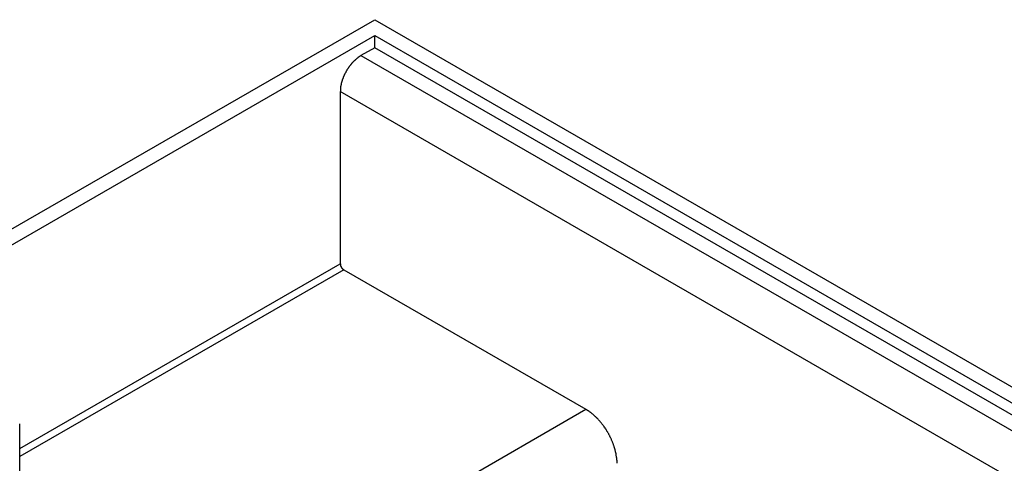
# Model space of a CAD drawing. Extents: x 553 to 1147, y -554 to 286.
# Tile 36 of 49: x 1060 to 1100, y -156 to -137. Entities that reach past the tile are written whole.
import ezdxf

# ---------------------------------------------------------------- set-up
doc = ezdxf.new("R2010")
doc.units = 0
doc.header["$LTSCALE"] = 2
doc.layers.add('ETROIT_VISIBLE__ISO_', color=7, linetype='CONTINUOUS')
doc.layers.add('VISIBLE__ISO_', color=7, linetype='CONTINUOUS')

msp = doc.modelspace()

# ---------------------------------------------------------------- linework, layer by layer
at = {"layer": 'ETROIT_VISIBLE__ISO_'}
for p, q in [((1073.744, -138.932), (1113.484, -161.816)), ((1112.635, -163.286), (1072.896, -140.401)), ((1059.794, -154.977), (1072.896, -147.432)), ((1073.037, -147.677), (1059.794, -155.303)), ((1059.794, -166.705), (1082.937, -153.378))]:
    msp.add_line(p, q, dxfattribs=at)
at = {"layer": 'VISIBLE__ISO_'}
for p, q in [((1017.034, -170.447), (1074.31, -137.464)), ((1074.31, -137.464), (1114.615, -160.674)), ((1018.166, -170.447), (1074.31, -138.115)), ((1074.31, -138.115), (1114.049, -161)), ((1074.31, -138.606), (1074.31, -138.115)), ((1074.31, -138.606), (1073.744, -138.932)), ((1114.049, -161.49), (1074.31, -138.606)), ((1072.896, -140.401), (1072.896, -147.432)), ((1073.037, -147.677), (1082.937, -153.378)), ((1059.794, -166.728), (1059.794, -153.974))]:
    msp.add_line(p, q, dxfattribs=at)
for points in [[(1073.74, -138.932, 0), (1073.73, -138.938, 0), (1073.72, -138.944, 0), (1073.71, -138.95, 0), (1073.7, -138.957, 0), (1073.69, -138.963, 0), (1073.68, -138.97, 0), (1073.67, -138.977, 0), (1073.66, -138.984, 0), (1073.65, -138.991, 0), (1073.64, -138.999, 0), (1073.63, -139.006, 0), (1073.62, -139.014, 0), (1073.61, -139.022, 0), (1073.6, -139.03, 0), (1073.59, -139.038, 0), (1073.58, -139.046, 0), (1073.57, -139.054, 0), (1073.56, -139.062, 0), (1073.55, -139.071, 0), (1073.54, -139.08, 0), (1073.53, -139.089, 0), (1073.52, -139.097, 0), (1073.51, -139.107, 0), (1073.5, -139.116, 0), (1073.49, -139.125, 0), (1073.48, -139.134, 0), (1073.47, -139.144, 0), (1073.46, -139.154, 0), (1073.45, -139.163, 0), (1073.44, -139.173, 0), (1073.43, -139.183, 0), (1073.42, -139.193, 0), (1073.41, -139.203, 0), (1073.4, -139.214, 0), (1073.39, -139.224, 0), (1073.38, -139.235, 0), (1073.37, -139.245, 0), (1073.36, -139.256, 0), (1073.35, -139.267, 0), (1073.34, -139.278, 0), (1073.34, -139.289, 0), (1073.33, -139.3, 0), (1073.32, -139.311, 0), (1073.31, -139.322, 0), (1073.3, -139.334, 0), (1073.29, -139.345, 0), (1073.28, -139.357, 0), (1073.27, -139.368, 0), (1073.26, -139.38, 0), (1073.26, -139.392, 0), (1073.25, -139.404, 0), (1073.24, -139.416, 0), (1073.23, -139.428, 0), (1073.22, -139.44, 0), (1073.21, -139.452, 0), (1073.21, -139.464, 0), (1073.2, -139.477, 0), (1073.19, -139.489, 0), (1073.18, -139.501, 0), (1073.17, -139.514, 0), (1073.17, -139.526, 0), (1073.16, -139.539, 0), (1073.15, -139.552, 0), (1073.14, -139.564, 0), (1073.14, -139.577, 0), (1073.13, -139.59, 0), (1073.12, -139.603, 0), (1073.12, -139.616, 0), (1073.11, -139.629, 0), (1073.1, -139.642, 0), (1073.09, -139.655, 0), (1073.09, -139.668, 0), (1073.08, -139.681, 0), (1073.08, -139.694, 0), (1073.07, -139.707, 0), (1073.06, -139.721, 0), (1073.06, -139.734, 0), (1073.05, -139.747, 0), (1073.04, -139.761, 0), (1073.04, -139.774, 0), (1073.03, -139.787, 0), (1073.03, -139.801, 0), (1073.02, -139.814, 0), (1073.02, -139.827, 0), (1073.01, -139.841, 0), (1073.01, -139.854, 0), (1073, -139.868, 0), (1073, -139.881, 0), (1072.99, -139.895, 0), (1072.99, -139.908, 0), (1072.98, -139.921, 0), (1072.98, -139.935, 0), (1072.97, -139.948, 0), (1072.97, -139.962, 0), (1072.96, -139.975, 0), (1072.96, -139.989, 0), (1072.96, -140.002, 0), (1072.95, -140.015, 0), (1072.95, -140.029, 0), (1072.95, -140.042, 0), (1072.94, -140.056, 0), (1072.94, -140.069, 0), (1072.94, -140.082, 0), (1072.93, -140.095, 0), (1072.93, -140.109, 0), (1072.93, -140.122, 0), (1072.92, -140.135, 0), (1072.92, -140.148, 0), (1072.92, -140.161, 0), (1072.92, -140.174, 0), (1072.91, -140.188, 0), (1072.91, -140.201, 0), (1072.91, -140.213, 0), (1072.91, -140.226, 0), (1072.91, -140.239, 0), (1072.9, -140.252, 0), (1072.9, -140.265, 0), (1072.9, -140.278, 0), (1072.9, -140.29, 0), (1072.9, -140.303, 0), (1072.9, -140.315, 0), (1072.9, -140.328, 0), (1072.9, -140.34, 0), (1072.9, -140.353, 0), (1072.9, -140.365, 0), (1072.9, -140.377, 0), (1072.9, -140.389, 0), (1072.9, -140.401, 0)], [(1072.9, -147.432, 0), (1072.9, -147.434, 0), (1072.9, -147.436, 0), (1072.9, -147.438, 0), (1072.9, -147.44, 0), (1072.9, -147.442, 0), (1072.9, -147.444, 0), (1072.9, -147.447, 0), (1072.9, -147.449, 0), (1072.9, -147.451, 0), (1072.9, -147.453, 0), (1072.9, -147.455, 0), (1072.9, -147.457, 0), (1072.9, -147.459, 0), (1072.9, -147.461, 0), (1072.9, -147.463, 0), (1072.9, -147.466, 0), (1072.9, -147.468, 0), (1072.9, -147.47, 0), (1072.9, -147.472, 0), (1072.9, -147.474, 0), (1072.9, -147.477, 0), (1072.9, -147.479, 0), (1072.9, -147.481, 0), (1072.9, -147.483, 0), (1072.9, -147.485, 0), (1072.9, -147.488, 0), (1072.9, -147.49, 0), (1072.9, -147.492, 0), (1072.9, -147.494, 0), (1072.91, -147.496, 0), (1072.91, -147.499, 0), (1072.91, -147.501, 0), (1072.91, -147.503, 0), (1072.91, -147.505, 0), (1072.91, -147.508, 0), (1072.91, -147.51, 0), (1072.91, -147.512, 0), (1072.91, -147.514, 0), (1072.91, -147.517, 0), (1072.91, -147.519, 0), (1072.91, -147.521, 0), (1072.91, -147.523, 0), (1072.91, -147.526, 0), (1072.92, -147.528, 0), (1072.92, -147.53, 0), (1072.92, -147.532, 0), (1072.92, -147.535, 0), (1072.92, -147.537, 0), (1072.92, -147.539, 0), (1072.92, -147.541, 0), (1072.92, -147.543, 0), (1072.92, -147.546, 0), (1072.92, -147.548, 0), (1072.93, -147.55, 0), (1072.93, -147.552, 0), (1072.93, -147.554, 0), (1072.93, -147.557, 0), (1072.93, -147.559, 0), (1072.93, -147.561, 0), (1072.93, -147.563, 0), (1072.93, -147.565, 0), (1072.93, -147.567, 0), (1072.94, -147.57, 0), (1072.94, -147.572, 0), (1072.94, -147.574, 0), (1072.94, -147.576, 0), (1072.94, -147.578, 0), (1072.94, -147.58, 0), (1072.94, -147.582, 0), (1072.94, -147.584, 0), (1072.95, -147.586, 0), (1072.95, -147.588, 0), (1072.95, -147.59, 0), (1072.95, -147.592, 0), (1072.95, -147.594, 0), (1072.95, -147.596, 0), (1072.95, -147.598, 0), (1072.96, -147.6, 0), (1072.96, -147.602, 0), (1072.96, -147.604, 0), (1072.96, -147.606, 0), (1072.96, -147.608, 0), (1072.96, -147.61, 0), (1072.96, -147.612, 0), (1072.97, -147.614, 0), (1072.97, -147.616, 0), (1072.97, -147.618, 0), (1072.97, -147.619, 0), (1072.97, -147.621, 0), (1072.97, -147.623, 0), (1072.98, -147.625, 0), (1072.98, -147.627, 0), (1072.98, -147.628, 0), (1072.98, -147.63, 0), (1072.98, -147.632, 0), (1072.98, -147.634, 0), (1072.98, -147.635, 0), (1072.99, -147.637, 0), (1072.99, -147.639, 0), (1072.99, -147.64, 0), (1072.99, -147.642, 0), (1072.99, -147.643, 0), (1072.99, -147.645, 0), (1073, -147.646, 0), (1073, -147.648, 0), (1073, -147.649, 0), (1073, -147.651, 0), (1073, -147.652, 0), (1073, -147.654, 0), (1073.01, -147.655, 0), (1073.01, -147.657, 0), (1073.01, -147.658, 0), (1073.01, -147.659, 0), (1073.01, -147.661, 0), (1073.01, -147.662, 0), (1073.02, -147.663, 0), (1073.02, -147.665, 0), (1073.02, -147.666, 0), (1073.02, -147.667, 0), (1073.02, -147.668, 0), (1073.02, -147.67, 0), (1073.03, -147.671, 0), (1073.03, -147.672, 0), (1073.03, -147.673, 0), (1073.03, -147.674, 0), (1073.03, -147.675, 0), (1073.04, -147.676, 0), (1073.04, -147.677, 0)], [(1084.21, -155.582, 0), (1084.21, -155.564, 0), (1084.21, -155.546, 0), (1084.21, -155.528, 0), (1084.21, -155.509, 0), (1084.21, -155.491, 0), (1084.21, -155.472, 0), (1084.2, -155.453, 0), (1084.2, -155.435, 0), (1084.2, -155.416, 0), (1084.2, -155.397, 0), (1084.2, -155.378, 0), (1084.2, -155.359, 0), (1084.19, -155.339, 0), (1084.19, -155.32, 0), (1084.19, -155.301, 0), (1084.18, -155.281, 0), (1084.18, -155.262, 0), (1084.18, -155.242, 0), (1084.17, -155.223, 0), (1084.17, -155.203, 0), (1084.17, -155.183, 0), (1084.16, -155.163, 0), (1084.16, -155.144, 0), (1084.15, -155.124, 0), (1084.15, -155.104, 0), (1084.15, -155.084, 0), (1084.14, -155.064, 0), (1084.13, -155.044, 0), (1084.13, -155.024, 0), (1084.12, -155.004, 0), (1084.12, -154.984, 0), (1084.11, -154.963, 0), (1084.11, -154.943, 0), (1084.1, -154.923, 0), (1084.09, -154.903, 0), (1084.09, -154.883, 0), (1084.08, -154.863, 0), (1084.07, -154.843, 0), (1084.07, -154.822, 0), (1084.06, -154.802, 0), (1084.05, -154.782, 0), (1084.04, -154.762, 0), (1084.04, -154.742, 0), (1084.03, -154.722, 0), (1084.02, -154.701, 0), (1084.01, -154.681, 0), (1084, -154.661, 0), (1083.99, -154.641, 0), (1083.99, -154.621, 0), (1083.98, -154.601, 0), (1083.97, -154.581, 0), (1083.96, -154.562, 0), (1083.95, -154.542, 0), (1083.94, -154.522, 0), (1083.93, -154.502, 0), (1083.92, -154.482, 0), (1083.91, -154.463, 0), (1083.9, -154.443, 0), (1083.89, -154.424, 0), (1083.88, -154.404, 0), (1083.87, -154.385, 0), (1083.86, -154.366, 0), (1083.85, -154.346, 0), (1083.84, -154.327, 0), (1083.83, -154.308, 0), (1083.81, -154.289, 0), (1083.8, -154.27, 0), (1083.79, -154.251, 0), (1083.78, -154.233, 0), (1083.77, -154.214, 0), (1083.76, -154.195, 0), (1083.74, -154.177, 0), (1083.73, -154.159, 0), (1083.72, -154.14, 0), (1083.71, -154.122, 0), (1083.69, -154.104, 0), (1083.68, -154.086, 0), (1083.67, -154.068, 0), (1083.66, -154.051, 0), (1083.64, -154.033, 0), (1083.63, -154.016, 0), (1083.62, -153.998, 0), (1083.6, -153.981, 0), (1083.59, -153.964, 0), (1083.58, -153.947, 0), (1083.56, -153.93, 0), (1083.55, -153.914, 0), (1083.54, -153.897, 0), (1083.52, -153.881, 0), (1083.51, -153.865, 0), (1083.49, -153.848, 0), (1083.48, -153.833, 0), (1083.47, -153.817, 0), (1083.45, -153.801, 0), (1083.44, -153.786, 0), (1083.42, -153.77, 0), (1083.41, -153.755, 0), (1083.39, -153.74, 0), (1083.38, -153.725, 0), (1083.37, -153.711, 0), (1083.35, -153.696, 0), (1083.34, -153.682, 0), (1083.32, -153.668, 0), (1083.31, -153.654, 0), (1083.29, -153.64, 0), (1083.28, -153.627, 0), (1083.26, -153.613, 0), (1083.25, -153.6, 0), (1083.23, -153.587, 0), (1083.22, -153.574, 0), (1083.2, -153.562, 0), (1083.18, -153.549, 0), (1083.17, -153.537, 0), (1083.15, -153.525, 0), (1083.14, -153.513, 0), (1083.12, -153.501, 0), (1083.11, -153.49, 0), (1083.09, -153.479, 0), (1083.08, -153.468, 0), (1083.06, -153.457, 0), (1083.05, -153.446, 0), (1083.03, -153.436, 0), (1083.01, -153.426, 0), (1083, -153.416, 0), (1082.98, -153.406, 0), (1082.97, -153.396, 0), (1082.95, -153.387, 0), (1082.94, -153.378, 0)]]:
    msp.add_polyline3d(points, dxfattribs=at)

doc.saveas('drawing.dxf')
